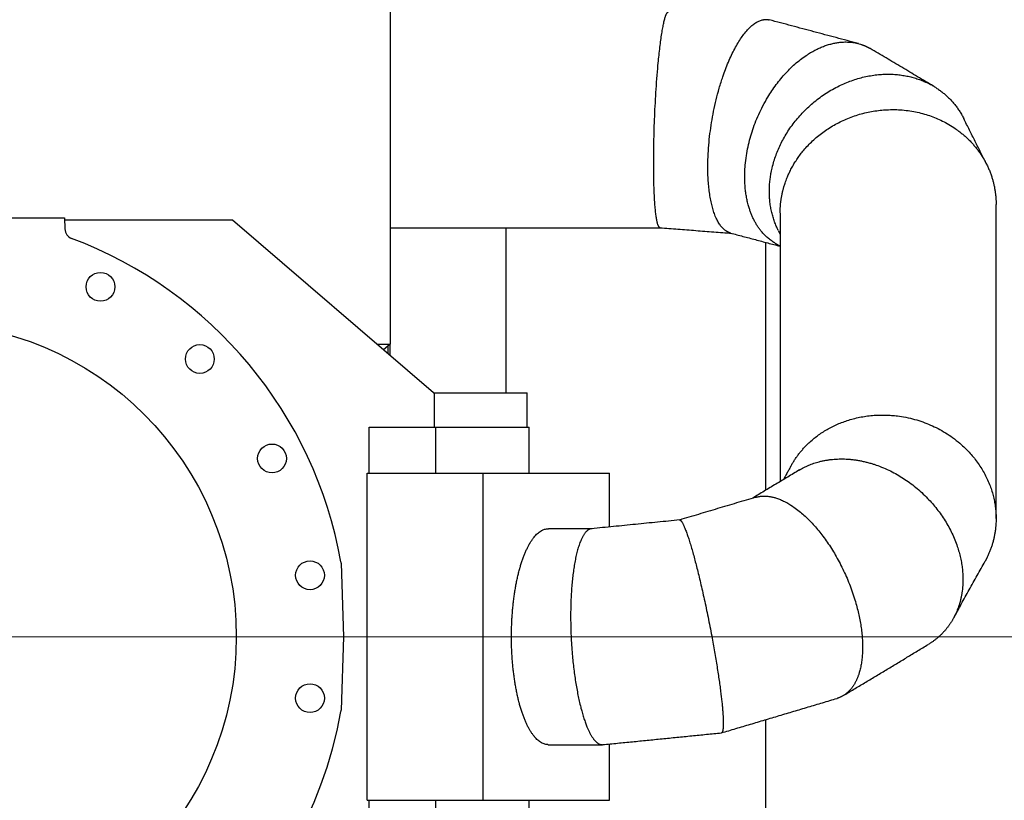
# Model space of a CAD drawing. Header units: inches. Extents: x 0 to 20790, y -12 to 14700.
# Tile 74 of 256: x 6645 to 7397, y 5913 to 6509. Entities that reach past the tile are written whole.
import ezdxf

# ---------------------------------------------------------------- set-up
doc = ezdxf.new("R2010")
doc.units = ezdxf.units.IN
doc.layers.add('1', color=7, linetype='Continuous', true_color=0xffffff)
doc.layers.add('254', color=7, linetype='Continuous', true_color=0xffffff)
doc.styles.add('latin_extended', font='simplex.shx')
doc.dimstyles.get("Standard").update_dxf_attribs({"dimtxt": 0.18, "dimasz": 0.18, "dimexe": 0.18, "dimexo": 0.0625, "dimgap": 0.09, "dimtad": 0, "dimtih": 1, "dimtoh": 1, "dimdec": 4, "dimzin": 0, "dimdsep": 46, "dimtxsty": 'Standard', "dimcen": 0.09, "dimadec": 0, "dimazin": 0, "dimtfac": 1, "dimtdec": 4, "dimtofl": 0, "dimtmove": 0, "dimatfit": 3, "dimfxl": 1, "dimtolj": 1, "dimtzin": 0, "dimarcsym": 0})

# ---------------------------------------------------------------- blocks, each defined once
blk = doc.blocks.new('_U3')
at = {"layer": '254', "color": 3, "linetype": 'Continuous', "lineweight": 13, "transparency": 16777216}
for p, q in [((6605.13, 6037.83), (7782.47, 6037.83)), ((7747.47, 5915.33), (7747.47, 5636.83)), ((6341.13, 5514.33), (7782.47, 5514.33))]:
    blk.add_line(p, q, dxfattribs=at)
at = {"layer": '254', "color": 3, "transparency": 16777216}
for points in [[(7767.88, 5915.33), (7727.05, 5915.33), (7747.47, 6037.83)], [(7727.05, 5636.83), (7767.88, 5636.83), (7747.47, 5514.33)]]:
    blk.add_solid(points, dxfattribs=at)
at = {"layer": 'Defpoints', "color": 0, "transparency": 16777216}
for p in [(6570.13, 6037.83), (6306.13, 5514.33), (7747.47, 5514.33)]:
    blk.add_point(p, dxfattribs=at)
at = {"layer": '254', "color": 2, "lineweight": 13, "transparency": 16777216, "insert": (7563.72, 5618.58), "char_height": 122.5, "attachment_point": 1, "rotation": 90, "style": 'latin_extended'}
blk.add_mtext('\\A1;\\C2;523', dxfattribs=at)

msp = doc.modelspace()

# ---------------------------------------------------------------- linework, layer by layer
at = {"layer": '1', "color": 2, "linetype": 'Continuous', "lineweight": 25}
for p, q in [((6927.634, 6646.359), (6927.634, 6261.346)), ((6461.459, 6357.827), (6678.808, 6357.827)), ((6678.808, 6357.827), (6679.105, 6349.33)), ((6807.134, 6356.078), (6678.865, 6356.078)), ((6960.896, 6224.078), (6807.134, 6356.078)), ((7016.286, 6224.089), (7016.286, 6350.323)), ((7214.586, 6149.701), (7214.586, 6339.079)), ((6917.484, 6261.346), (6927.634, 6261.346)), ((6927.634, 6261.346), (6922.545, 6257.001)), ((6926.134, 6253.921), (6926.134, 6260.066)), ((6927.634, 6252.634), (6927.634, 6261.346)), ((6960.896, 6224.078), (6961.613, 6224.078)), ((6961.613, 6224.078), (7032.353, 6224.078)), ((6961.613, 6197.825), (6961.613, 6224.078)), ((7032.353, 6197.825), (7032.353, 6224.078)), ((6911.613, 6197.827), (6962.663, 6197.827)), ((6911.613, 6162.827), (6911.613, 6197.827)), ((6962.663, 6197.827), (7033.853, 6197.827)), ((6962.663, 6162.827), (6962.663, 6197.827)), ((7033.853, 6162.827), (7033.853, 6197.827)), ((6910.113, 6162.827), (6998.724, 6162.827)), ((6910.113, 5912.827), (6910.113, 6162.827)), ((6998.724, 6162.827), (7095.362, 6162.827)), ((6998.724, 5912.827), (6998.724, 6162.827)), ((7095.362, 6121.683), (7095.362, 6162.827)), ((6890.175, 6093.932), (6892.134, 6037.827)), ((6892.134, 6037.827), (6890.175, 5981.722)), ((7214.586, 5724.808), (7214.586, 5974.448)), ((7095.362, 5912.827), (7095.362, 5955.874)), ((6910.113, 5912.827), (6998.724, 5912.827)), ((6911.613, 5877.827), (6911.613, 5912.827)), ((6962.663, 5877.827), (6962.663, 5912.827)), ((6998.724, 5912.827), (7095.362, 5912.827)), ((7033.853, 5877.827), (7033.853, 5912.827))]:
    msp.add_line(p, q, dxfattribs=at)
for centre, radius in [((6706.331, 6305.129), 11), ((6570.134, 6037.827), 240), ((6782.266, 6249.959), 11), ((6837.436, 6174.024), 11), ((6866.44, 6084.758), 11), ((6866.44, 5990.897), 11)]:
    msp.add_circle(centre, radius, dxfattribs=at)
for centre, radius, start, end in [((6687.1, 6349.609), 8, 182, 249.43617), ((6570.134, 6037.827), 325, 10.143056, 69.43617), ((6882.18, 6093.653), 8, 2, 10.143056), ((6882.18, 5982.001), 8, 349.856944, 358), ((6570.134, 6037.827), 325, 190.143056, 349.856944)]:
    msp.add_arc(centre, radius, start, end, dxfattribs=at)
for points, weights, knots in [([(7133.845, 6350.33), (7131.222, 6350.546), (7128.338, 6365.342), (7128.542, 6403.812), (7130.822, 6461.995), (7133.659, 6500.743), (7137.731, 6515.327), (7140.379, 6515.327), (7140.391, 6515.327), (7140.403, 6515.326), (7140.415, 6515.326)], [0.585780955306, 0.585264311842, 0.552635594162, 0.585786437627, 0.585786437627, 0.552284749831, 0.585786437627, 0.585786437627, 0.585785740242, 0.585784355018, 0.585782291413], [0, 0, 0, 0, 0, 0.497546, 0.497546, 0.497546, 0.997718, 0.997718, 0.997718, 1, 1, 1, 1, 1]), ([(7187.766, 6346.219), (7177.814, 6348.781), (7167.807, 6365.684), (7168.729, 6401.88), (7177.569, 6458.295), (7188.806, 6496.378), (7204.94, 6510.008), (7215.869, 6509.361), (7216.356, 6509.302), (7216.843, 6509.212), (7217.327, 6509.09)], [0.585367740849, 0.581419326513, 0.555419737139, 0.585786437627, 0.585786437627, 0.552284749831, 0.585786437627, 0.585786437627, 0.585713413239, 0.585577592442, 0.585388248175], [0, 0, 0, 0, 0, 0.476329, 0.476329, 0.476329, 0.9766417, 0.9766417, 0.9766417, 1, 1, 1, 1, 1]), ([(7221.503, 6338.642), (7206.294, 6347.662), (7194.375, 6368.253), (7196.54, 6398.176), (7211.849, 6449.181), (7232.611, 6484.732), (7262.424, 6494.725), (7284.985, 6491.25), (7288.26, 6490.35), (7291.46, 6489.005), (7294.519, 6487.2)], [0.581765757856, 0.573995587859, 0.56273492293, 0.585786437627, 0.585786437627, 0.552284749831, 0.585786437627, 0.585786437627, 0.584824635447, 0.583389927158, 0.581805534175], [0, 0, 0, 0, 0, 0.4149705, 0.4149705, 0.4149705, 0.9152362, 0.9152362, 0.9152362, 1, 1, 1, 1, 1]), ([(7224.193, 6348.196), (7217.252, 6362.145), (7214.861, 6378.642), (7218.058, 6395.299), (7234.754, 6435.541), (7261.881, 6467.301), (7300.833, 6471.852), (7337.939, 6462.293), (7350.093, 6456.059), (7359.779, 6445.989), (7365.999, 6433.538)], [0.573297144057, 0.572580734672, 0.576477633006, 0.585786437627, 0.585786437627, 0.552284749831, 0.585786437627, 0.585786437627, 0.578320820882, 0.573962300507, 0.573301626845], [0, 0, 0, 0, 0, 0.2636696, 0.2636696, 0.2636696, 0.7638728, 0.7638728, 0.7638728, 1, 1, 1, 1, 1]), ([(7225.634, 6361.613), (7225.641, 6369.738), (7226.915, 6377.702), (7229.315, 6385.191), (7244.052, 6416.941), (7272.85, 6445.358), (7314.201, 6445.109), (7360.497, 6428.502), (7381.127, 6413.543), (7390.646, 6390.325), (7390.634, 6367.981)], [0.577986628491, 0.580445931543, 0.583348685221, 0.585786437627, 0.585786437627, 0.552284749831, 0.585786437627, 0.585786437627, 0.56793033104, 0.571326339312, 0.577979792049], [0, 0, 0, 0, 0, 0.1348876, 0.1348876, 0.1348876, 0.6349345, 0.6349345, 0.6349345, 1, 1, 1, 1, 1]), ([(7233.962, 6168.335), (7246.619, 6191.411), (7275.528, 6214.719), (7315.026, 6210.821), (7367.721, 6187.545), (7397.466, 6159.93), (7395.428, 6122.369), (7383.822, 6098.542)], [0.585607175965, 0.582877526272, 0.554317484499, 0.585786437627, 0.585786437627, 0.552284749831, 0.585786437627, 0.585786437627], [0, 0, 0, 0, 0, 0.4921763, 0.4921763, 0.4921763, 1, 1, 1, 1, 1]), ([(7240.185, 6165.097), (7256.461, 6174.971), (7278.635, 6178.141), (7301.626, 6170.249), (7343.505, 6143.885), (7371.142, 6112.471), (7369.766, 6076.102), (7359.435, 6054.575)], [0.576785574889, 0.570985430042, 0.569560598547, 0.585786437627, 0.585786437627, 0.552284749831, 0.585786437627, 0.585786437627], [0, 0, 0, 0, 0, 0.4103556, 0.4103556, 0.4103556, 1, 1, 1, 1, 1]), ([(7206.856, 6144.308), (7217.028, 6147.406), (7229.991, 6143.926), (7243.297, 6132.789), (7270.803, 6100.132), (7290.591, 6063.993), (7291.678, 6029.107), (7286.1, 6010.44)], [0.574593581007, 0.571119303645, 0.572973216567, 0.585786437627, 0.585786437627, 0.552284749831, 0.585786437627, 0.585786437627], [0, 0, 0, 0, 0, 0.3821201, 0.3821201, 0.3821201, 1, 1, 1, 1, 1]), ([(7148.664, 6126.971), (7150.39, 6127.552), (7153.519, 6121.142), (7157.676, 6107.279), (7167.475, 6069.347), (7176.106, 6029.884), (7180.695, 5996.041), (7181.87, 5979.387)], [0.574593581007, 0.571119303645, 0.572973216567, 0.585786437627, 0.585786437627, 0.552284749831, 0.585786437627, 0.585786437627], [0, 0, 0, 0, 0, 0.3821201, 0.3821201, 0.3821201, 1, 1, 1, 1, 1]), ([(7081.996, 6120.327), (7076.889, 6120.384), (7072.054, 6113.247), (7068.819, 6098.548), (7064.367, 6059.093), (7064.026, 6018.738), (7071.431, 5985.175), (7078.037, 5969.061)], [0.574693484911, 0.571081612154, 0.572791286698, 0.585786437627, 0.585786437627, 0.552284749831, 0.585786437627, 0.585786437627], [0, 0, 0, 0, 0, 0.3837859, 0.3837859, 0.3837859, 1, 1, 1, 1, 1])]:
    msp.add_rational_spline(points, weights, degree=4, knots=knots, dxfattribs=at)
for points in [[(7285.39, 6490.995), (7217.37, 6509.079)], [(7342.731, 6458.49), (7294.491, 6487.217)], [(7383.34, 6398.848), (7365.96, 6433.615)], [(7133.851, 6350.329), (7188.607, 6345.995)], [(7187.776, 6346.216), (7225.633, 6336.151)], [(7224.274, 6348.033), (7225.634, 6345.313)], [(7221.607, 6338.58), (7225.634, 6336.182)], [(7240.385, 6165.218), (7204.449, 6143.591)], [(7234.034, 6168.465), (7228.148, 6157.853)], [(7206.888, 6144.318), (7148.67, 6126.973)], [(7148.782, 6126.998), (7081.516, 6120.308)], [(7081.705, 6120.327), (7048.636, 6120.327)], [(7358.02, 6051.825), (7382.234, 6095.482)], [(7273.847, 5992.78), (7338.799, 6031.869)], [(7180.821, 5964.385), (7269.171, 5990.707)], [(7090.079, 5955.346), (7180.709, 5964.359)], [(7048.512, 5955.327), (7089.609, 5955.327)]]:
    msp.add_open_spline(points, degree=1, dxfattribs=at)
for points, knots in [([(7390.634, 6128.153), (7390.634, 6136.884), (7390.634, 6153.245), (7390.634, 6176.131), (7390.634, 6195.712), (7390.633, 6211.988), (7390.633, 6225.357), (7390.633, 6238.877), (7390.633, 6255.235), (7390.634, 6276.719), (7390.634, 6302.947), (7390.634, 6333.92), (7390.634, 6356.149), (7390.634, 6368.054)], [0, 0, 0, 0, 0.1088802, 0.2040436, 0.2854902, 0.3532198, 0.4072322, 0.4524759, 0.5223112, 0.6119815, 0.7214865, 0.8508261, 1, 1, 1, 1]), ([(7225.634, 6361.517), (7225.634, 6353.3), (7225.634, 6337.904), (7225.634, 6316.367), (7225.634, 6297.94), (7225.634, 6282.625), (7225.634, 6270.045), (7225.634, 6257.325), (7225.634, 6241.935), (7225.634, 6221.722), (7225.634, 6197.047), (7225.634, 6174.758), (7225.634, 6160.694), (7225.634, 6156.342)], [0, 0, 0, 0, 0.1198108, 0.2245269, 0.3141486, 0.3886759, 0.4481092, 0.4978935, 0.5747376, 0.6734076, 0.7939036, 0.9362259, 1, 1, 1, 1]), ([(6927.636, 6350.327), (6930.474, 6350.327), (6942.209, 6350.327), (6960.453, 6350.327), (6987.612, 6350.327), (7022.711, 6350.327), (7073.213, 6350.327), (7111.96, 6350.327), (7133.87, 6350.327)], [0, 0, 0, 0, 0.0412792, 0.170716, 0.2653738, 0.4363587, 0.681283, 1, 1, 1, 1]), ([(7032.985, 5969.061), (7032.597, 5969.813), (7032.217, 5970.591), (7031.471, 5972.195), (7030.742, 5973.848), (7029.694, 5976.473), (7028.692, 5979.24), (7027.736, 5982.151), (7027.13, 5984.189), (7026.688, 5985.753), (7026.469, 5986.545), (7026.255, 5987.35), (7026.113, 5987.89), (7026.043, 5988.162), (7025.695, 5989.525), (7025.426, 5990.631), (7024.91, 5992.874), (7024.414, 5995.147), (7023.729, 5998.649), (7023.105, 6002.242), (7022.54, 6005.925), (7022.204, 6008.442), (7021.967, 6010.353), (7021.891, 6010.993), (7021.78, 6011.961), (7021.744, 6012.284), (7021.673, 6012.933), (7021.638, 6013.257), (7021.467, 6014.882), (7021.342, 6016.187), (7021.114, 6018.805), (7020.909, 6021.433), (7020.668, 6025.403), (7020.494, 6029.401), (7020.422, 6032.085), (7020.373, 6034.778), (7020.36, 6036.13), (7020.357, 6038.164), (7020.359, 6038.843), (7020.366, 6039.864), (7020.369, 6040.204), (7020.377, 6040.885), (7020.381, 6041.224), (7020.408, 6042.921), (7020.44, 6044.271), (7020.527, 6046.959), (7020.637, 6049.635), (7020.867, 6053.609), (7021.164, 6057.545), (7021.406, 6060.144), (7021.67, 6062.73), (7021.813, 6064.016), (7022.045, 6065.936), (7022.125, 6066.574), (7022.291, 6067.848), (7022.376, 6068.48), (7022.64, 6070.364), (7022.826, 6071.603), (7023.218, 6074.046), (7023.629, 6076.456), (7024.304, 6079.971), (7025.037, 6083.386), (7025.564, 6085.595), (7026.111, 6087.771), (7026.394, 6088.842), (7026.761, 6090.16), (7026.835, 6090.422), (7026.984, 6090.945), (7027.059, 6091.205), (7027.286, 6091.981), (7027.439, 6092.491), (7027.904, 6094.004), (7028.54, 6095.969), (7029.536, 6098.764), (7030.576, 6101.409), (7031.66, 6103.903), (7032.411, 6105.465), (7033.177, 6106.976), (7033.568, 6107.706), (7034.065, 6108.586), (7034.165, 6108.76), (7034.366, 6109.106), (7034.668, 6109.618), (7034.972, 6110.112), (7035.584, 6111.077), (7035.996, 6111.689), (7036.828, 6112.851), (7037.668, 6113.951), (7038.952, 6115.417), (7040.26, 6116.699), (7041.148, 6117.43), (7042.044, 6118.099), (7042.496, 6118.402), (7043.066, 6118.741), (7043.18, 6118.807), (7043.409, 6118.934), (7043.752, 6119.119), (7044.095, 6119.284), (7044.782, 6119.59), (7045.24, 6119.76), (7046.157, 6120.035), (7047.074, 6120.243), (7048.058, 6120.326), (7048.583, 6120.327), (7048.648, 6120.327)], [0, 0, 0, 0, 0.0191784, 0.0191784, 0.0383568, 0.0575352, 0.0767136, 0.095892, 0.1150704, 0.1150704, 0.1246596, 0.1294542, 0.1294542, 0.1342488, 0.1342488, 0.1534272, 0.1534272, 0.1726056, 0.191784, 0.2109624, 0.2301408, 0.2493192, 0.2493192, 0.2589084, 0.2589084, 0.263703, 0.263703, 0.2684976, 0.2684976, 0.287676, 0.287676, 0.3068544, 0.3260328, 0.3452112, 0.3643896, 0.3643896, 0.3835679, 0.3835679, 0.3931571, 0.3931571, 0.3979517, 0.3979517, 0.4027463, 0.4027463, 0.4219247, 0.4219247, 0.4411031, 0.4602815, 0.4794599, 0.4986383, 0.4986383, 0.5178167, 0.5178167, 0.5274059, 0.5274059, 0.5369951, 0.5369951, 0.5561735, 0.5561735, 0.5753519, 0.5945303, 0.6137087, 0.6328871, 0.6328871, 0.6520655, 0.6520655, 0.6568601, 0.6568601, 0.6616547, 0.6616547, 0.6712439, 0.6712439, 0.6904223, 0.7096007, 0.7287791, 0.7479575, 0.7671359, 0.7671359, 0.7863143, 0.7863143, 0.7911089, 0.7911089, 0.7959035, 0.8054927, 0.8054927, 0.8246711, 0.8246711, 0.8438495, 0.8630279, 0.8822063, 0.9013847, 0.9013847, 0.9205631, 0.9205631, 0.9253577, 0.9253577, 0.9301523, 0.9397415, 0.9397415, 0.9589199, 0.9589199, 0.9780983, 0.9972767, 1, 1, 1, 1]), ([(7048.493, 5955.328), (7048.336, 5955.329), (7048.18, 5955.334), (7047.906, 5955.35), (7047.79, 5955.358), (7047.616, 5955.375), (7047.557, 5955.381), (7047.441, 5955.394), (7046.917, 5955.457), (7046.397, 5955.562), (7045.476, 5955.815), (7044.56, 5956.133), (7043.2, 5956.804), (7041.854, 5957.667), (7040.966, 5958.372), (7040.082, 5959.141), (7039.642, 5959.558), (7038.987, 5960.233), (7038.769, 5960.466), (7038.497, 5960.768), (7038.443, 5960.829), (7038.334, 5960.952), (7038.28, 5961.014), (7038.117, 5961.201), (7038.009, 5961.328), (7037.471, 5961.971), (7036.62, 5963.061), (7035.375, 5964.873), (7034.162, 5966.862), (7033.374, 5968.308), (7032.985, 5969.061)], [0, 0, 0, 0, 0.0285521, 0.0285521, 0.0496706, 0.0496706, 0.0602298, 0.0602298, 0.070789, 0.1552627, 0.1552627, 0.2397364, 0.3242102, 0.4086839, 0.4931576, 0.4931576, 0.5776314, 0.5776314, 0.6198682, 0.6198682, 0.6304274, 0.6304274, 0.6409867, 0.6409867, 0.6621051, 0.6621051, 0.7465788, 0.8310525, 0.9155263, 1, 1, 1, 1])]:
    msp.add_open_spline(points, degree=3, knots=knots, dxfattribs=at)
for points, weights in [([(7383.822, 6098.542), (7383.456, 6097.792), (7383.076, 6097.042), (7382.68, 6096.294), (7382.27, 6095.547)], [0.585786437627, 0.585786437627, 0.585753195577, 0.585689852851, 0.585599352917]), ([(7359.435, 6054.575), (7356.28, 6048), (7351.81, 6041.647), (7345.928, 6036.168), (7338.872, 6031.913)], [0.585786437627, 0.585786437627, 0.582660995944, 0.579273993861, 0.57673983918]), ([(7286.1, 6010.44), (7283.966, 6003.3), (7280.454, 5996.905), (7275.38, 5992.577), (7269.142, 5990.698)], [0.585786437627, 0.585786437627, 0.580884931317, 0.576706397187, 0.574572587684]), ([(7181.87, 5979.387), (7182.32, 5973.016), (7182.39, 5967.689), (7181.877, 5964.72), (7180.816, 5964.383)], [0.585786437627, 0.585786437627, 0.580884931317, 0.576706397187, 0.574572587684]), ([(7078.037, 5969.061), (7080.63, 5962.738), (7083.669, 5957.594), (7086.916, 5955.053), (7090.093, 5955.348)], [0.585786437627, 0.585786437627, 0.580628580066, 0.576384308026, 0.574360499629])]:
    msp.add_rational_spline(points, weights, degree=4, dxfattribs=at)

# ---------------------------------------------------------------- dimensions: what is measured, and where the dimension line sits
at = {"layer": '254', "color": 2, "linetype": 'Continuous', "lineweight": 13}
dim = msp.add_linear_dim(base=(7747.466, 5514.327), p1=(6570.134, 6037.827), p2=(6306.134, 5514.327), angle=90, text='\\C2;523', dimstyle='Standard', override={"dimscale": 35, "dimtxt": 3.5, "dimasz": 3.5, "dimexe": 1, "dimexo": 1, "dimgap": 1.75, "dimtad": 1, "dimtih": 0, "dimtoh": 0, "dimdec": 0, "dimlfac": 0.028571, "dimzin": 8, "dimdsep": 46, "dimlunit": 2, "dimpost": '', "dimtxsty": 'latin_extended', "dimsah": 1, "dimse1": 0, "dimse2": 0, "dimsd1": 0, "dimsd2": 0, "dimclrd": 3, "dimclre": 3, "dimclrt": 2, "dimtol": 0, "dimtm": -0.1, "dimtfac": 0.714286, "dimtdec": 3, "dimtofl": 1, "dimtmove": 0, "dimtzin": 8, "dimlwd": 13, "dimlwe": 13}, dxfattribs=at)
dim.commit()
dim.dimension.update_dxf_attribs({"geometry": '_U3', "text_midpoint": (7747.466, 5776.077), "dimtype": 160})

doc.saveas('drawing.dxf')
